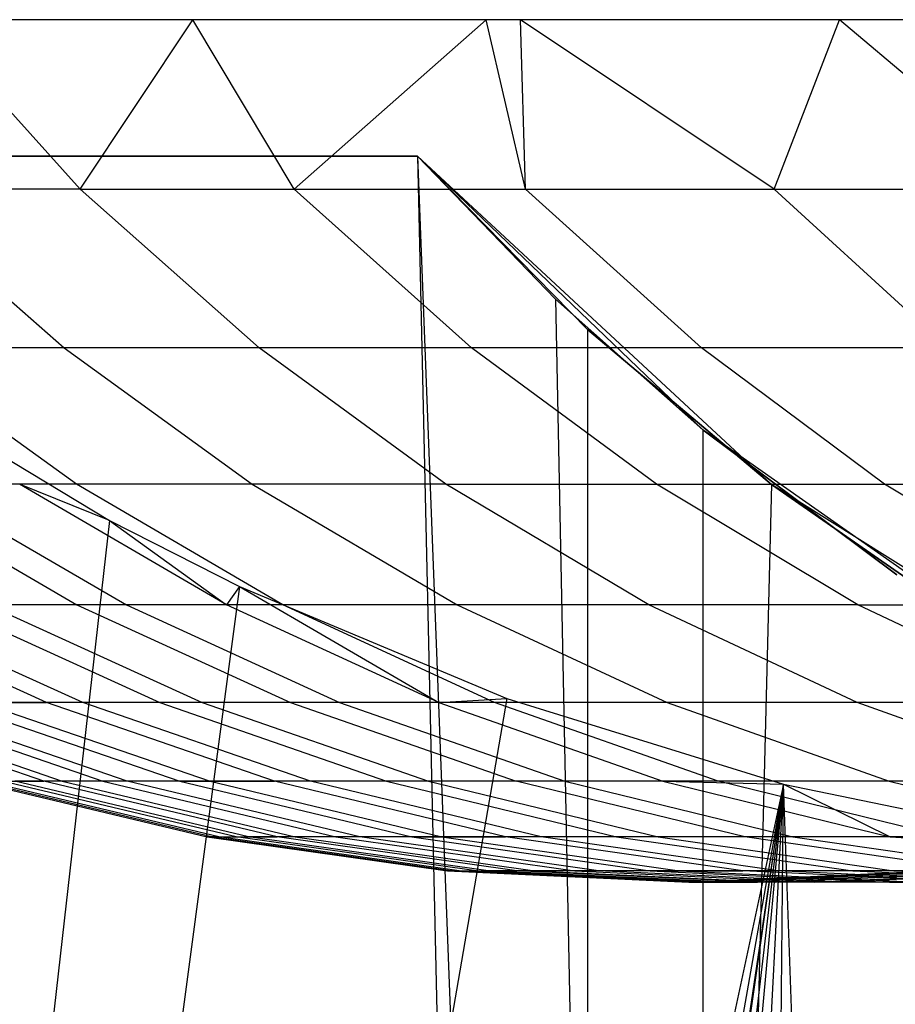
# Model space of a CAD drawing. Extents: x 0.1 to 12.1, y -6 to 6.
# Tile 27 of 181: x 4.625 to 4.829, y 0.703 to 0.932. Entities that reach past the tile are written whole.
import ezdxf

# ---------------------------------------------------------------- set-up
doc = ezdxf.new("R2010")
doc.units = 0
doc.header["$LTSCALE"] = 2.54
doc.layers.get('0').update_dxf_attribs({"linetype": 'CONTINUOUS'})

# ---------------------------------------------------------------- blocks, each defined once
blk = doc.blocks.new('DROPS_COLOR_C_STL')
at = {"color": 0}
for p, q in [((4.87623, 0.93168, 26.39025), (4.45488, 0.93168, 26.2895)), ((4.87623, 0.93168, 26.39025), (4.45488, 0.93168, 26.2895)), ((4.66556, 0.93168, 17.97998), (4.60395, 0.93168, 17.79712)), ((4.63942, 0.89239, 17.78154), (4.60395, 0.93168, 17.79712)), ((4.66556, 0.93168, 17.97998), (4.60395, 0.93168, 17.79712)), ((4.63942, 0.89239, 17.78154), (4.60395, 0.93168, 17.79712)), ((4.63942, 0.89239, 17.78154), (4.66556, 0.93168, 17.97998)), ((4.63942, 0.89239, 17.78154), (4.66556, 0.93168, 17.97998)), ((4.73358, 0.93168, 18.16154), (4.66556, 0.93168, 17.97998)), ((4.68906, 0.89239, 17.93072), (4.66556, 0.93168, 17.97998)), ((4.73358, 0.93168, 18.16154), (4.66556, 0.93168, 17.97998)), ((4.68906, 0.89239, 17.93072), (4.66556, 0.93168, 17.97998)), ((4.68906, 0.89239, 17.93072), (4.73358, 0.93168, 18.16154)), ((4.68906, 0.89239, 17.93072), (4.73358, 0.93168, 18.16154)), ((4.7416, 0.93168, 18.18181), (4.73358, 0.93168, 18.16154)), ((4.74277, 0.89239, 18.07848), (4.73358, 0.93168, 18.16154)), ((4.7416, 0.93168, 18.18181), (4.73358, 0.93168, 18.16154)), ((4.74277, 0.89239, 18.07848), (4.73358, 0.93168, 18.16154)), ((4.81558, 0.93168, 18.35892), (4.7416, 0.93168, 18.18181)), ((4.80037, 0.89239, 18.22436), (4.7416, 0.93168, 18.18181)), ((4.81558, 0.93168, 18.35892), (4.7416, 0.93168, 18.18181)), ((4.80037, 0.89239, 18.22436), (4.7416, 0.93168, 18.18181)), ((4.74277, 0.89239, 18.07848), (4.7416, 0.93168, 18.18181)), ((4.74277, 0.89239, 18.07848), (4.7416, 0.93168, 18.18181)), ((4.80037, 0.89239, 18.22436), (4.81558, 0.93168, 18.35892)), ((4.80037, 0.89239, 18.22436), (4.81558, 0.93168, 18.35892)), ((4.89518, 0.93168, 18.53295), (4.81558, 0.93168, 18.35892)), ((4.86194, 0.89239, 18.36861), (4.81558, 0.93168, 18.35892)), ((4.89518, 0.93168, 18.53295), (4.81558, 0.93168, 18.35892)), ((4.86194, 0.89239, 18.36861), (4.81558, 0.93168, 18.35892)), ((3.81212, 0.9, 39.52568), (4.71769, 0.9, 39.52568)), ((3.81212, 0.9, 39.52568), (4.71769, 0.9, 39.52568)), ((3.81212, 0.9, 32.52113), (4.71769, 0.9, 32.52113)), ((3.81212, 0.9, 32.52113), (4.71769, 0.9, 32.52113)), ((4.71769, 0.9, 26.67433), (4.57277, 0.9, 26.70963)), ((4.71769, 0.9, 26.67433), (4.57277, 0.9, 26.70963)), ((4.71769, 0.9, 35.75938), (4.59241, 0.9, 35.80657)), ((4.71769, 0.9, 35.75938), (4.59241, 0.9, 35.80657)), ((4.71769, 0.9, 39.52568), (4.71769, 0.9, 35.75938)), ((4.71769, 0.9, 35.75938), (4.78384, -0.83655, 35.73637)), ((4.71769, 0.9, 35.75938), (4.74972, 0.86685, 35.74808)), ((4.71769, 0.9, 35.75938), (4.78384, -0.83655, 35.73637)), ((4.78384, 0.83655, 39.52568), (4.71769, 0.9, 39.52568)), ((4.71769, 0.9, 39.52568), (4.71769, 0.9, 35.75938)), ((4.71769, 0.9, 39.52568), (4.74972, 0.86685, 35.74808)), ((4.71769, 0.9, 35.75938), (4.74972, 0.86685, 35.74808)), ((4.71769, 0.9, 39.52568), (4.74972, 0.86685, 35.74808)), ((4.78384, 0.83655, 39.52568), (4.71769, 0.9, 39.52568)), ((4.71769, 0.9, 32.52113), (4.71769, 0.9, 26.67433)), ((4.71769, 0.9, 26.67433), (4.75714, -0.85985, 26.66538)), ((4.71769, 0.9, 26.67433), (4.75715, 0.85985, 26.66538)), ((4.71769, 0.9, 26.67433), (4.75714, -0.85985, 26.66538)), ((4.79981, 0.82387, 32.52113), (4.71769, 0.9, 32.52113)), ((4.71769, 0.9, 32.52113), (4.71769, 0.9, 26.67433)), ((4.71769, 0.9, 32.52113), (4.75715, 0.85985, 26.66538)), ((4.71769, 0.9, 26.67433), (4.75715, 0.85985, 26.66538)), ((4.71769, 0.9, 32.52113), (4.75715, 0.85985, 26.66538)), ((4.79981, 0.82387, 32.52113), (4.71769, 0.9, 32.52113)), ((4.59385, 0.89239, 17.63091), (4.63574, 0.85555, 17.61887)), ((4.63942, 0.89239, 17.78154), (4.59385, 0.89239, 17.63091)), ((4.63942, 0.89239, 17.78154), (4.59385, 0.89239, 17.63091)), ((4.59385, 0.89239, 17.63091), (4.63574, 0.85555, 17.61887)), ((4.68097, 0.85555, 17.76835), (4.63942, 0.89239, 17.78154)), ((4.63942, 0.89239, 17.78154), (4.68906, 0.89239, 17.93072)), ((4.63942, 0.89239, 17.78154), (4.68906, 0.89239, 17.93072)), ((4.68097, 0.85555, 17.76835), (4.63942, 0.89239, 17.78154)), ((4.73023, 0.85555, 17.91639), (4.68906, 0.89239, 17.93072)), ((4.68906, 0.89239, 17.93072), (4.74277, 0.89239, 18.07848)), ((4.73023, 0.85555, 17.91639), (4.68906, 0.89239, 17.93072)), ((4.68906, 0.89239, 17.93072), (4.74277, 0.89239, 18.07848)), ((4.78353, 0.85555, 18.06303), (4.74277, 0.89239, 18.07848)), ((4.74277, 0.89239, 18.07848), (4.80037, 0.89239, 18.22436)), ((4.78353, 0.85555, 18.06303), (4.74277, 0.89239, 18.07848)), ((4.74277, 0.89239, 18.07848), (4.80037, 0.89239, 18.22436)), ((4.84069, 0.85555, 18.20779), (4.80037, 0.89239, 18.22436)), ((4.80037, 0.89239, 18.22436), (4.86194, 0.89239, 18.36861)), ((4.84069, 0.85555, 18.20779), (4.80037, 0.89239, 18.22436)), ((4.80037, 0.89239, 18.22436), (4.86194, 0.89239, 18.36861)), ((4.74972, 0.86685, 35.74808), (4.78384, -0.83655, 35.73637)), ((4.74972, 0.86685, 35.74808), (4.78384, -0.83655, 35.73637)), ((4.74972, 0.86685, 35.74808), (4.78384, 0.83655, 35.73637)), ((4.78384, 0.83655, 39.52568), (4.74972, 0.86685, 35.74808)), ((4.74972, 0.86685, 35.74808), (4.78384, 0.83655, 35.73637)), ((4.78384, 0.83655, 39.52568), (4.74972, 0.86685, 35.74808)), ((4.75715, 0.85985, 26.66538), (4.75714, -0.85985, 26.66538)), ((4.75715, 0.85985, 26.66538), (4.75714, -0.85985, 26.66538)), ((4.75715, 0.85985, 26.66538), (4.79981, 0.82387, 26.65602)), ((4.79981, 0.82387, 32.52113), (4.75715, 0.85985, 26.66538)), ((4.75715, 0.85985, 26.66538), (4.79981, 0.82387, 26.65602)), ((4.79981, 0.82387, 32.52113), (4.75715, 0.85985, 26.66538)), ((4.63574, 0.85555, 17.61887), (4.59465, 0.85555, 17.46821)), ((4.63574, 0.85555, 17.61887), (4.59465, 0.85555, 17.46821)), ((4.63859, 0.82396, 17.45688), (4.59465, 0.85555, 17.46821)), ((4.63859, 0.82396, 17.45688), (4.59465, 0.85555, 17.46821)), ((4.63574, 0.85555, 17.61887), (4.67936, 0.82396, 17.60634)), ((4.68097, 0.85555, 17.76835), (4.63574, 0.85555, 17.61887)), ((4.68097, 0.85555, 17.76835), (4.63574, 0.85555, 17.61887)), ((4.63574, 0.85555, 17.61887), (4.67936, 0.82396, 17.60634)), ((4.73023, 0.85555, 17.91639), (4.68097, 0.85555, 17.76835)), ((4.72422, 0.82396, 17.75462), (4.68097, 0.85555, 17.76835)), ((4.73023, 0.85555, 17.91639), (4.68097, 0.85555, 17.76835)), ((4.72422, 0.82396, 17.75462), (4.68097, 0.85555, 17.76835)), ((4.78353, 0.85555, 18.06303), (4.73023, 0.85555, 17.91639)), ((4.77309, 0.82396, 17.90147), (4.73023, 0.85555, 17.91639)), ((4.78353, 0.85555, 18.06303), (4.73023, 0.85555, 17.91639)), ((4.77309, 0.82396, 17.90147), (4.73023, 0.85555, 17.91639)), ((4.84069, 0.85555, 18.20779), (4.78353, 0.85555, 18.06303)), ((4.82597, 0.82396, 18.04693), (4.78353, 0.85555, 18.06303)), ((4.84069, 0.85555, 18.20779), (4.78353, 0.85555, 18.06303)), ((4.82597, 0.82396, 18.04693), (4.78353, 0.85555, 18.06303)), ((4.59042, 0.84923, 14.69096), (4.64628, 0.81551, 14.67713)), ((4.59042, 0.84923, 14.69096), (4.64628, 0.81551, 14.67713)), ((4.78384, 0.83655, 35.73637), (4.78384, -0.83655, 35.73637)), ((4.78384, 0.83655, 35.73637), (4.78384, -0.83655, 35.73637)), ((4.78384, 0.83655, 35.73637), (4.82884, 0.80295, 35.72145)), ((4.85888, 0.78391, 39.52568), (4.78384, 0.83655, 39.52568)), ((4.82884, 0.80295, 35.72145), (4.78384, 0.83655, 39.52568)), ((4.85888, 0.78391, 39.52568), (4.78384, 0.83655, 39.52568)), ((4.82884, 0.80295, 35.72145), (4.78384, 0.83655, 39.52568)), ((4.78384, 0.83655, 35.73637), (4.82884, 0.80295, 35.72145)), ((4.78384, 0.83655, 35.73637), (4.78384, 0.83655, 39.52568)), ((4.78384, 0.83655, 35.73637), (4.78384, 0.83655, 39.52568)), ((4.59041, 0.82396, 14.85372), (4.63871, 0.796, 14.86428)), ((4.59041, 0.82396, 14.85372), (4.63871, 0.796, 14.86428)), ((4.602, 0.82396, 17.30653), (4.6502, 0.796, 17.29551)), ((4.63859, 0.82396, 17.45688), (4.602, 0.82396, 17.30653)), ((4.63859, 0.82396, 17.45688), (4.602, 0.82396, 17.30653)), ((4.602, 0.82396, 17.30653), (4.6502, 0.796, 17.29551)), ((4.6734, 0.796, 14.71549), (4.6254, 0.82396, 14.7036)), ((4.64628, 0.81551, 14.67713), (4.6254, 0.82396, 14.7036)), ((4.6734, 0.796, 14.71549), (4.6254, 0.82396, 14.7036)), ((4.64628, 0.81551, 14.67713), (4.6254, 0.82396, 14.7036)), ((4.67936, 0.82396, 17.60634), (4.63859, 0.82396, 17.45688)), ((4.67936, 0.82396, 17.60634), (4.63859, 0.82396, 17.45688)), ((4.68648, 0.796, 17.44454), (4.63859, 0.82396, 17.45688)), ((4.68648, 0.796, 17.44454), (4.63859, 0.82396, 17.45688)), ((4.67936, 0.82396, 17.60634), (4.72689, 0.796, 17.59268)), ((4.72422, 0.82396, 17.75462), (4.67936, 0.82396, 17.60634)), ((4.72422, 0.82396, 17.75462), (4.67936, 0.82396, 17.60634)), ((4.67936, 0.82396, 17.60634), (4.72689, 0.796, 17.59268)), ((4.72422, 0.82396, 17.75462), (4.77309, 0.82396, 17.90147)), ((4.77135, 0.796, 17.73966), (4.72422, 0.82396, 17.75462)), ((4.72422, 0.82396, 17.75462), (4.77309, 0.82396, 17.90147)), ((4.77135, 0.796, 17.73966), (4.72422, 0.82396, 17.75462)), ((4.79981, 0.82387, 26.65602), (4.75714, -0.85985, 26.66538)), ((4.79981, 0.82387, 26.65602), (4.75714, -0.85985, 26.66538)), ((4.81979, 0.796, 17.88522), (4.77309, 0.82396, 17.90147)), ((4.77309, 0.82396, 17.90147), (4.82597, 0.82396, 18.04693)), ((4.81979, 0.796, 17.88522), (4.77309, 0.82396, 17.90147)), ((4.77309, 0.82396, 17.90147), (4.82597, 0.82396, 18.04693)), ((4.79981, 0.82387, 26.65602), (4.84565, 0.79199, 26.64632)), ((4.89464, 0.76432, 32.52113), (4.79981, 0.82387, 32.52113)), ((4.84565, 0.79199, 26.64632), (4.79981, 0.82387, 32.52113)), ((4.89464, 0.76432, 32.52113), (4.79981, 0.82387, 32.52113)), ((4.84565, 0.79199, 26.64632), (4.79981, 0.82387, 32.52113)), ((4.79981, 0.82387, 26.65602), (4.84565, 0.79199, 26.64632)), ((4.79981, 0.82387, 26.65602), (4.79981, 0.82387, 32.52113)), ((4.79981, 0.82387, 26.65602), (4.79981, 0.82387, 32.52113)), ((4.8722, 0.796, 18.0294), (4.82597, 0.82396, 18.04693)), ((4.82597, 0.82396, 18.04693), (4.88267, 0.82396, 18.19054)), ((4.8722, 0.796, 18.0294), (4.82597, 0.82396, 18.04693)), ((4.82597, 0.82396, 18.04693), (4.88267, 0.82396, 18.19054)), ((4.64628, 0.81551, 14.67713), (4.45488, -0.86832, 14.7269)), ((4.64628, 0.81551, 14.67713), (4.45488, -0.86832, 14.7269)), ((4.64628, 0.81551, 14.67713), (4.67637, 0.80024, 14.66992)), ((4.64628, 0.81551, 14.67713), (4.67637, 0.80024, 14.66992)), ((4.64628, 0.81551, 14.67713), (4.6734, 0.796, 14.71549)), ((4.64628, 0.81551, 14.67713), (4.6734, 0.796, 14.71549)), ((4.67637, 0.80024, 14.66992), (4.45488, -0.86832, 14.7269)), ((4.67637, 0.80024, 14.66992), (4.45488, -0.86832, 14.7269)), ((4.67637, 0.80024, 14.66992), (4.6734, 0.796, 14.71549)), ((4.67637, 0.80024, 14.66992), (4.6734, 0.796, 14.71549)), ((4.67637, 0.80024, 14.66992), (4.73844, 0.77427, 14.65556)), ((4.67637, 0.80024, 14.66992), (4.73844, 0.77427, 14.65556)), ((4.67637, 0.80024, 14.66992), (4.72262, 0.7733, 14.72767)), ((4.67637, 0.80024, 14.66992), (4.72262, 0.7733, 14.72767)), ((4.63166, 0.7733, 15.17278), (4.5816, 0.796, 15.16468)), ((4.63166, 0.7733, 15.17278), (4.5816, 0.796, 15.16468)), ((4.6401, 0.7733, 16.98654), (4.59012, 0.796, 16.99511)), ((4.6401, 0.7733, 16.98654), (4.59012, 0.796, 16.99511)), ((4.63871, 0.796, 14.86428), (4.60812, 0.796, 15.01398)), ((4.60812, 0.796, 15.01398), (4.65793, 0.7733, 15.02345)), ((4.63871, 0.796, 14.86428), (4.60812, 0.796, 15.01398)), ((4.60812, 0.796, 15.01398), (4.65793, 0.7733, 15.02345)), ((4.61805, 0.796, 17.14553), (4.66777, 0.7733, 17.1356)), ((4.6502, 0.796, 17.29551), (4.61805, 0.796, 17.14553)), ((4.6502, 0.796, 17.29551), (4.61805, 0.796, 17.14553)), ((4.61805, 0.796, 17.14553), (4.66777, 0.7733, 17.1356)), ((4.6734, 0.796, 14.71549), (4.63871, 0.796, 14.86428)), ((4.6734, 0.796, 14.71549), (4.63871, 0.796, 14.86428)), ((4.63871, 0.796, 14.86428), (4.68825, 0.7733, 14.87512)), ((4.63871, 0.796, 14.86428), (4.68825, 0.7733, 14.87512)), ((4.6502, 0.796, 17.29551), (4.69963, 0.7733, 17.28421)), ((4.68648, 0.796, 17.44454), (4.6502, 0.796, 17.29551)), ((4.68648, 0.796, 17.44454), (4.6502, 0.796, 17.29551)), ((4.6502, 0.796, 17.29551), (4.69963, 0.7733, 17.28421)), ((4.72262, 0.7733, 14.72767), (4.6734, 0.796, 14.71549)), ((4.72262, 0.7733, 14.72767), (4.6734, 0.796, 14.71549)), ((4.72689, 0.796, 17.59268), (4.68648, 0.796, 17.44454)), ((4.72689, 0.796, 17.59268), (4.68648, 0.796, 17.44454)), ((4.73558, 0.7733, 17.43189), (4.68648, 0.796, 17.44454)), ((4.73558, 0.7733, 17.43189), (4.68648, 0.796, 17.44454)), ((4.72689, 0.796, 17.59268), (4.77562, 0.7733, 17.57868)), ((4.77135, 0.796, 17.73966), (4.72689, 0.796, 17.59268)), ((4.77135, 0.796, 17.73966), (4.72689, 0.796, 17.59268)), ((4.72689, 0.796, 17.59268), (4.77562, 0.7733, 17.57868)), ((4.81979, 0.796, 17.88522), (4.77135, 0.796, 17.73966)), ((4.81979, 0.796, 17.88522), (4.77135, 0.796, 17.73966)), ((4.81968, 0.7733, 17.72431), (4.77135, 0.796, 17.73966)), ((4.81968, 0.7733, 17.72431), (4.77135, 0.796, 17.73966)), ((4.81979, 0.796, 17.88522), (4.8722, 0.796, 18.0294)), ((4.86768, 0.7733, 17.86855), (4.81979, 0.796, 17.88522)), ((4.81979, 0.796, 17.88522), (4.8722, 0.796, 18.0294)), ((4.86768, 0.7733, 17.86855), (4.81979, 0.796, 17.88522)), ((4.73844, 0.77427, 14.65556), (4.45488, -0.86832, 14.7269)), ((4.73844, 0.77427, 14.65556), (4.45488, -0.86832, 14.7269)), ((4.72262, 0.7733, 14.72767), (4.73844, 0.77427, 14.65556)), ((4.72262, 0.7733, 14.72767), (4.73844, 0.77427, 14.65556)), ((4.73844, 0.77427, 14.65556), (4.80259, 0.75442, 14.64144)), ((4.73844, 0.77427, 14.65556), (4.80259, 0.75442, 14.64144)), ((4.631, 0.75511, 15.62925), (4.57762, 0.7733, 15.62508)), ((4.631, 0.75511, 15.62925), (4.57762, 0.7733, 15.62508)), ((4.58193, 0.7733, 16.53562), (4.63527, 0.75511, 16.53095)), ((4.58193, 0.7733, 16.53562), (4.63527, 0.75511, 16.53095)), ((4.59148, 0.7733, 15.47371), (4.64473, 0.75511, 15.47934)), ((4.59148, 0.7733, 15.47371), (4.64473, 0.75511, 15.47934)), ((4.65037, 0.75511, 16.68031), (4.59718, 0.7733, 16.68644)), ((4.65037, 0.75511, 16.68031), (4.59718, 0.7733, 16.68644)), ((4.60952, 0.7733, 15.32278), (4.63166, 0.7733, 15.17278)), ((4.60952, 0.7733, 15.32278), (4.63166, 0.7733, 15.17278)), ((4.60952, 0.7733, 15.32278), (4.66258, 0.75511, 15.32988)), ((4.60952, 0.7733, 15.32278), (4.66258, 0.75511, 15.32988)), ((4.61657, 0.7733, 16.83678), (4.66957, 0.75511, 16.82919)), ((4.6401, 0.7733, 16.98654), (4.61657, 0.7733, 16.83678)), ((4.6401, 0.7733, 16.98654), (4.61657, 0.7733, 16.83678)), ((4.61657, 0.7733, 16.83678), (4.66957, 0.75511, 16.82919)), ((4.68451, 0.75511, 15.18133), (4.63166, 0.7733, 15.17278)), ((4.65793, 0.7733, 15.02345), (4.63166, 0.7733, 15.17278)), ((4.68451, 0.75511, 15.18133), (4.63166, 0.7733, 15.17278)), ((4.65793, 0.7733, 15.02345), (4.63166, 0.7733, 15.17278)), ((4.66777, 0.7733, 17.1356), (4.6401, 0.7733, 16.98654)), ((4.66777, 0.7733, 17.1356), (4.6401, 0.7733, 16.98654)), ((4.69287, 0.75511, 16.9775), (4.6401, 0.7733, 16.98654)), ((4.69287, 0.75511, 16.9775), (4.6401, 0.7733, 16.98654)), ((4.68825, 0.7733, 14.87512), (4.65793, 0.7733, 15.02345)), ((4.65793, 0.7733, 15.02345), (4.71053, 0.75511, 15.03345)), ((4.65793, 0.7733, 15.02345), (4.71053, 0.75511, 15.03345)), ((4.68825, 0.7733, 14.87512), (4.65793, 0.7733, 15.02345)), ((4.66777, 0.7733, 17.1356), (4.72027, 0.75511, 17.12511)), ((4.69963, 0.7733, 17.28421), (4.66777, 0.7733, 17.1356)), ((4.69963, 0.7733, 17.28421), (4.66777, 0.7733, 17.1356)), ((4.66777, 0.7733, 17.1356), (4.72027, 0.75511, 17.12511)), ((4.68825, 0.7733, 14.87512), (4.74055, 0.75511, 14.88655)), ((4.72262, 0.7733, 14.72767), (4.68825, 0.7733, 14.87512)), ((4.72262, 0.7733, 14.72767), (4.68825, 0.7733, 14.87512)), ((4.68825, 0.7733, 14.87512), (4.74055, 0.75511, 14.88655)), ((4.69963, 0.7733, 17.28421), (4.75182, 0.75511, 17.27228)), ((4.73558, 0.7733, 17.43189), (4.69963, 0.7733, 17.28421)), ((4.73558, 0.7733, 17.43189), (4.69963, 0.7733, 17.28421)), ((4.69963, 0.7733, 17.28421), (4.75182, 0.75511, 17.27228)), ((4.72262, 0.7733, 14.72767), (4.77459, 0.75511, 14.74054)), ((4.72262, 0.7733, 14.72767), (4.77459, 0.75511, 14.74054)), ((4.77562, 0.7733, 17.57868), (4.73558, 0.7733, 17.43189)), ((4.77562, 0.7733, 17.57868), (4.73558, 0.7733, 17.43189)), ((4.78742, 0.75511, 17.41853), (4.73558, 0.7733, 17.43189)), ((4.78742, 0.75511, 17.41853), (4.73558, 0.7733, 17.43189)), ((4.77562, 0.7733, 17.57868), (4.82708, 0.75511, 17.56389)), ((4.81968, 0.7733, 17.72431), (4.77562, 0.7733, 17.57868)), ((4.81968, 0.7733, 17.72431), (4.77562, 0.7733, 17.57868)), ((4.77562, 0.7733, 17.57868), (4.82708, 0.75511, 17.56389)), ((4.86768, 0.7733, 17.86855), (4.81968, 0.7733, 17.72431)), ((4.86768, 0.7733, 17.86855), (4.81968, 0.7733, 17.72431)), ((4.87071, 0.75511, 17.70812), (4.81968, 0.7733, 17.72431)), ((4.87071, 0.75511, 17.70812), (4.81968, 0.7733, 17.72431)), ((4.80259, 0.75442, 14.64144), (4.45488, -0.86832, 14.7269)), ((4.80259, 0.75442, 14.64144), (4.45488, -0.86832, 14.7269)), ((4.80259, 0.75442, 14.64144), (4.52252, -0.83834, 14.70854)), ((4.80259, 0.75442, 14.64144), (4.52252, -0.83834, 14.70854)), ((4.80259, 0.75442, 14.64144), (4.57194, -0.79876, 14.69566)), ((4.80259, 0.75442, 14.64144), (4.57194, -0.79876, 14.69566)), ((4.58212, -0.79155, 14.69307), (4.80259, 0.75442, 14.64144)), ((4.58212, -0.79155, 14.69307), (4.80259, 0.75442, 14.64144)), ((4.61459, 0.75511, 16.08072), (4.66887, 0.74218, 16.08046)), ((4.61459, 0.75511, 16.08072), (4.66887, 0.74218, 16.08046)), ((4.61592, 0.75511, 15.9302), (4.67019, 0.74218, 15.93143)), ((4.61592, 0.75511, 15.9302), (4.67019, 0.74218, 15.93143)), ((4.67163, 0.74218, 16.22946), (4.61738, 0.75511, 16.23122)), ((4.67163, 0.74218, 16.22946), (4.61738, 0.75511, 16.23122)), ((4.67561, 0.74218, 15.78235), (4.62139, 0.75511, 15.77962)), ((4.62139, 0.75511, 15.77962), (4.631, 0.75511, 15.62925)), ((4.62139, 0.75511, 15.77962), (4.631, 0.75511, 15.62925)), ((4.67561, 0.74218, 15.78235), (4.62139, 0.75511, 15.77962)), ((4.63527, 0.75511, 16.53095), (4.62427, 0.75511, 16.38121)), ((4.63527, 0.75511, 16.53095), (4.62427, 0.75511, 16.38121)), ((4.67846, 0.74218, 16.37796), (4.62427, 0.75511, 16.38121)), ((4.67846, 0.74218, 16.37796), (4.62427, 0.75511, 16.38121)), ((4.62544, -0.76387, 14.68223), (4.80259, 0.75442, 14.64144)), ((4.62544, -0.76387, 14.68223), (4.80259, 0.75442, 14.64144)), ((4.68512, 0.74218, 15.63347), (4.631, 0.75511, 15.62925)), ((4.64473, 0.75511, 15.47934), (4.631, 0.75511, 15.62925)), ((4.68512, 0.74218, 15.63347), (4.631, 0.75511, 15.62925)), ((4.64473, 0.75511, 15.47934), (4.631, 0.75511, 15.62925)), ((4.63527, 0.75511, 16.53095), (4.68934, 0.74218, 16.52622)), ((4.65037, 0.75511, 16.68031), (4.63527, 0.75511, 16.53095)), ((4.65037, 0.75511, 16.68031), (4.63527, 0.75511, 16.53095)), ((4.63527, 0.75511, 16.53095), (4.68934, 0.74218, 16.52622)), ((4.66258, 0.75511, 15.32988), (4.64473, 0.75511, 15.47934)), ((4.64473, 0.75511, 15.47934), (4.69871, 0.74218, 15.48505)), ((4.66258, 0.75511, 15.32988), (4.64473, 0.75511, 15.47934)), ((4.64473, 0.75511, 15.47934), (4.69871, 0.74218, 15.48505)), ((4.66957, 0.75511, 16.82919), (4.65037, 0.75511, 16.68031)), ((4.66957, 0.75511, 16.82919), (4.65037, 0.75511, 16.68031)), ((4.70429, 0.74218, 16.67409), (4.65037, 0.75511, 16.68031)), ((4.70429, 0.74218, 16.67409), (4.65037, 0.75511, 16.68031)), ((4.66258, 0.75511, 15.32988), (4.68451, 0.75511, 15.18133)), ((4.66258, 0.75511, 15.32988), (4.68451, 0.75511, 15.18133)), ((4.66258, 0.75511, 15.32988), (4.71639, 0.74218, 15.33707)), ((4.66258, 0.75511, 15.32988), (4.71639, 0.74218, 15.33707)), ((4.66487, -0.7425, 14.67266), (4.80259, 0.75442, 14.64144)), ((4.66487, -0.7425, 14.67266), (4.80259, 0.75442, 14.64144)), ((4.66957, 0.75511, 16.82919), (4.7233, 0.74218, 16.82149)), ((4.69287, 0.75511, 16.9775), (4.66957, 0.75511, 16.82919)), ((4.69287, 0.75511, 16.9775), (4.66957, 0.75511, 16.82919)), ((4.66957, 0.75511, 16.82919), (4.7233, 0.74218, 16.82149)), ((4.7381, 0.74218, 15.19), (4.68451, 0.75511, 15.18133)), ((4.71053, 0.75511, 15.03345), (4.68451, 0.75511, 15.18133)), ((4.7381, 0.74218, 15.19), (4.68451, 0.75511, 15.18133)), ((4.71053, 0.75511, 15.03345), (4.68451, 0.75511, 15.18133)), ((4.72027, 0.75511, 17.12511), (4.69287, 0.75511, 16.9775)), ((4.72027, 0.75511, 17.12511), (4.69287, 0.75511, 16.9775)), ((4.74638, 0.74218, 16.96833), (4.69287, 0.75511, 16.9775)), ((4.74638, 0.74218, 16.96833), (4.69287, 0.75511, 16.9775)), ((4.74055, 0.75511, 14.88655), (4.71053, 0.75511, 15.03345)), ((4.71053, 0.75511, 15.03345), (4.76386, 0.74218, 15.04358)), ((4.74055, 0.75511, 14.88655), (4.71053, 0.75511, 15.03345)), ((4.71053, 0.75511, 15.03345), (4.76386, 0.74218, 15.04358)), ((4.72027, 0.75511, 17.12511), (4.77351, 0.74218, 17.11447)), ((4.75182, 0.75511, 17.27228), (4.72027, 0.75511, 17.12511)), ((4.75182, 0.75511, 17.27228), (4.72027, 0.75511, 17.12511)), ((4.72027, 0.75511, 17.12511), (4.77351, 0.74218, 17.11447)), ((4.72506, -0.71592, 14.6586), (4.80259, 0.75442, 14.64144)), ((4.72506, -0.71592, 14.6586), (4.80259, 0.75442, 14.64144)), ((4.79358, 0.74218, 14.89815), (4.74055, 0.75511, 14.88655)), ((4.77459, 0.75511, 14.74054), (4.74055, 0.75511, 14.88655)), ((4.79358, 0.74218, 14.89815), (4.74055, 0.75511, 14.88655)), ((4.77459, 0.75511, 14.74054), (4.74055, 0.75511, 14.88655)), ((4.75182, 0.75511, 17.27228), (4.80475, 0.74218, 17.26018)), ((4.78742, 0.75511, 17.41853), (4.75182, 0.75511, 17.27228)), ((4.78742, 0.75511, 17.41853), (4.75182, 0.75511, 17.27228)), ((4.75182, 0.75511, 17.27228), (4.80475, 0.74218, 17.26018)), ((4.77459, 0.75511, 14.74054), (4.82729, 0.74218, 14.75359)), ((4.77459, 0.75511, 14.74054), (4.80259, 0.75442, 14.64144)), ((4.77459, 0.75511, 14.74054), (4.80259, 0.75442, 14.64144)), ((4.77459, 0.75511, 14.74054), (4.82729, 0.74218, 14.75359)), ((4.82708, 0.75511, 17.56389), (4.78742, 0.75511, 17.41853)), ((4.82708, 0.75511, 17.56389), (4.78742, 0.75511, 17.41853)), ((4.83999, 0.74218, 17.40498), (4.78742, 0.75511, 17.41853)), ((4.83999, 0.74218, 17.40498), (4.78742, 0.75511, 17.41853)), ((4.78787, -0.69503, 14.64462), (4.80259, 0.75442, 14.64144)), ((4.78787, -0.69503, 14.64462), (4.80259, 0.75442, 14.64144)), ((4.85316, -0.67995, 14.63083), (4.80259, 0.75442, 14.64144)), ((4.80259, 0.75442, 14.64144), (4.86858, 0.74068, 14.62768)), ((4.85316, -0.67995, 14.63083), (4.80259, 0.75442, 14.64144)), ((4.80259, 0.75442, 14.64144), (4.86858, 0.74068, 14.62768)), ((4.80259, 0.75442, 14.64144), (4.82729, 0.74218, 14.75359)), ((4.80259, 0.75442, 14.64144), (4.82729, 0.74218, 14.75359)), ((4.82708, 0.75511, 17.56389), (4.87925, 0.74218, 17.5489)), ((4.87071, 0.75511, 17.70812), (4.82708, 0.75511, 17.56389)), ((4.87071, 0.75511, 17.70812), (4.82708, 0.75511, 17.56389)), ((4.82708, 0.75511, 17.56389), (4.87925, 0.74218, 17.5489)), ((4.66887, 0.74218, 16.08046), (4.67019, 0.74218, 15.93143)), ((4.66887, 0.74218, 16.08046), (4.67019, 0.74218, 15.93143)), ((4.66887, 0.74218, 16.08046), (4.72461, 0.7343, 16.08019)), ((4.67163, 0.74218, 16.22946), (4.66887, 0.74218, 16.08046)), ((4.67163, 0.74218, 16.22946), (4.66887, 0.74218, 16.08046)), ((4.66887, 0.74218, 16.08046), (4.72461, 0.7343, 16.08019)), ((4.67019, 0.74218, 15.93143), (4.67561, 0.74218, 15.78235)), ((4.67019, 0.74218, 15.93143), (4.67561, 0.74218, 15.78235)), ((4.67019, 0.74218, 15.93143), (4.72592, 0.7343, 15.9327)), ((4.67019, 0.74218, 15.93143), (4.72592, 0.7343, 15.9327)), ((4.72734, 0.7343, 16.22766), (4.67163, 0.74218, 16.22946)), ((4.67163, 0.74218, 16.22946), (4.67846, 0.74218, 16.37796)), ((4.67163, 0.74218, 16.22946), (4.67846, 0.74218, 16.37796)), ((4.72734, 0.7343, 16.22766), (4.67163, 0.74218, 16.22946)), ((4.73128, 0.7343, 15.78515), (4.67561, 0.74218, 15.78235)), ((4.67561, 0.74218, 15.78235), (4.68512, 0.74218, 15.63347)), ((4.67561, 0.74218, 15.78235), (4.68512, 0.74218, 15.63347)), ((4.73128, 0.7343, 15.78515), (4.67561, 0.74218, 15.78235)), ((4.68934, 0.74218, 16.52622), (4.67846, 0.74218, 16.37796)), ((4.68934, 0.74218, 16.52622), (4.67846, 0.74218, 16.37796)), ((4.7341, 0.7343, 16.37463), (4.67846, 0.74218, 16.37796)), ((4.7341, 0.7343, 16.37463), (4.67846, 0.74218, 16.37796)), ((4.74069, 0.7343, 15.6378), (4.68512, 0.74218, 15.63347)), ((4.69871, 0.74218, 15.48505), (4.68512, 0.74218, 15.63347)), ((4.74069, 0.7343, 15.6378), (4.68512, 0.74218, 15.63347)), ((4.69871, 0.74218, 15.48505), (4.68512, 0.74218, 15.63347)), ((4.68934, 0.74218, 16.52622), (4.74487, 0.7343, 16.52136)), ((4.70429, 0.74218, 16.67409), (4.68934, 0.74218, 16.52622)), ((4.70429, 0.74218, 16.67409), (4.68934, 0.74218, 16.52622)), ((4.68934, 0.74218, 16.52622), (4.74487, 0.7343, 16.52136)), ((4.71639, 0.74218, 15.33707), (4.69871, 0.74218, 15.48505)), ((4.69871, 0.74218, 15.48505), (4.75415, 0.7343, 15.49092)), ((4.71639, 0.74218, 15.33707), (4.69871, 0.74218, 15.48505)), ((4.69871, 0.74218, 15.48505), (4.75415, 0.7343, 15.49092)), ((4.7233, 0.74218, 16.82149), (4.70429, 0.74218, 16.67409)), ((4.7233, 0.74218, 16.82149), (4.70429, 0.74218, 16.67409)), ((4.75967, 0.7343, 16.6677), (4.70429, 0.74218, 16.67409)), ((4.75967, 0.7343, 16.6677), (4.70429, 0.74218, 16.67409)), ((4.71639, 0.74218, 15.33707), (4.7381, 0.74218, 15.19)), ((4.71639, 0.74218, 15.33707), (4.7381, 0.74218, 15.19)), ((4.71639, 0.74218, 15.33707), (4.77164, 0.7343, 15.34446)), ((4.71639, 0.74218, 15.33707), (4.77164, 0.7343, 15.34446)), ((4.7233, 0.74218, 16.82149), (4.77848, 0.7343, 16.81359)), ((4.74638, 0.74218, 16.96833), (4.7233, 0.74218, 16.82149)), ((4.74638, 0.74218, 16.96833), (4.7233, 0.74218, 16.82149)), ((4.7233, 0.74218, 16.82149), (4.77848, 0.7343, 16.81359)), ((4.79313, 0.7343, 15.1989), (4.7381, 0.74218, 15.19)), ((4.76386, 0.74218, 15.04358), (4.7381, 0.74218, 15.19)), ((4.79313, 0.7343, 15.1989), (4.7381, 0.74218, 15.19)), ((4.76386, 0.74218, 15.04358), (4.7381, 0.74218, 15.19)), ((4.77351, 0.74218, 17.11447), (4.74638, 0.74218, 16.96833)), ((4.77351, 0.74218, 17.11447), (4.74638, 0.74218, 16.96833)), ((4.80132, 0.7343, 16.95892), (4.74638, 0.74218, 16.96833)), ((4.80132, 0.7343, 16.95892), (4.74638, 0.74218, 16.96833)), ((4.79358, 0.74218, 14.89815), (4.76386, 0.74218, 15.04358)), ((4.76386, 0.74218, 15.04358), (4.81862, 0.7343, 15.05399)), ((4.79358, 0.74218, 14.89815), (4.76386, 0.74218, 15.04358)), ((4.76386, 0.74218, 15.04358), (4.81862, 0.7343, 15.05399)), ((4.77351, 0.74218, 17.11447), (4.82817, 0.7343, 17.10355)), ((4.80475, 0.74218, 17.26018), (4.77351, 0.74218, 17.11447)), ((4.80475, 0.74218, 17.26018), (4.77351, 0.74218, 17.11447)), ((4.77351, 0.74218, 17.11447), (4.82817, 0.7343, 17.10355)), ((4.84804, 0.7343, 14.91006), (4.79358, 0.74218, 14.89815)), ((4.82729, 0.74218, 14.75359), (4.79358, 0.74218, 14.89815)), ((4.84804, 0.7343, 14.91006), (4.79358, 0.74218, 14.89815)), ((4.82729, 0.74218, 14.75359), (4.79358, 0.74218, 14.89815)), ((4.80475, 0.74218, 17.26018), (4.85909, 0.7343, 17.24776)), ((4.83999, 0.74218, 17.40498), (4.80475, 0.74218, 17.26018)), ((4.83999, 0.74218, 17.40498), (4.80475, 0.74218, 17.26018)), ((4.80475, 0.74218, 17.26018), (4.85909, 0.7343, 17.24776)), ((4.86858, 0.74068, 14.62768), (4.82729, 0.74218, 14.75359)), ((4.82729, 0.74218, 14.75359), (4.87622, 0.7395, 14.62614)), ((4.82729, 0.74218, 14.75359), (4.87622, 0.7395, 14.62614)), ((4.86858, 0.74068, 14.62768), (4.82729, 0.74218, 14.75359)), ((4.72461, 0.7343, 16.08019), (4.72592, 0.7343, 15.9327)), ((4.72461, 0.7343, 16.08019), (4.72592, 0.7343, 15.9327)), ((4.72461, 0.7343, 16.08019), (4.7806, 0.73168, 16.07992)), ((4.72734, 0.7343, 16.22766), (4.72461, 0.7343, 16.08019)), ((4.72734, 0.7343, 16.22766), (4.72461, 0.7343, 16.08019)), ((4.72461, 0.7343, 16.08019), (4.7806, 0.73168, 16.07992)), ((4.72592, 0.7343, 15.9327), (4.73128, 0.7343, 15.78515)), ((4.72592, 0.7343, 15.9327), (4.73128, 0.7343, 15.78515)), ((4.72592, 0.7343, 15.9327), (4.78189, 0.73168, 15.93397)), ((4.72592, 0.7343, 15.9327), (4.78189, 0.73168, 15.93397)), ((4.7833, 0.73168, 16.22585), (4.72734, 0.7343, 16.22766)), ((4.72734, 0.7343, 16.22766), (4.7341, 0.7343, 16.37463)), ((4.72734, 0.7343, 16.22766), (4.7341, 0.7343, 16.37463)), ((4.7833, 0.73168, 16.22585), (4.72734, 0.7343, 16.22766)), ((4.7872, 0.73168, 15.78796), (4.73128, 0.7343, 15.78515)), ((4.73128, 0.7343, 15.78515), (4.74069, 0.7343, 15.6378)), ((4.73128, 0.7343, 15.78515), (4.74069, 0.7343, 15.6378)), ((4.7872, 0.73168, 15.78796), (4.73128, 0.7343, 15.78515)), ((4.74487, 0.7343, 16.52136), (4.7341, 0.7343, 16.37463)), ((4.74487, 0.7343, 16.52136), (4.7341, 0.7343, 16.37463)), ((4.78999, 0.73168, 16.37128), (4.7341, 0.7343, 16.37463)), ((4.78999, 0.73168, 16.37128), (4.7341, 0.7343, 16.37463)), ((4.79651, 0.73168, 15.64216), (4.74069, 0.7343, 15.6378)), ((4.75415, 0.7343, 15.49092), (4.74069, 0.7343, 15.6378)), ((4.79651, 0.73168, 15.64216), (4.74069, 0.7343, 15.6378)), ((4.75415, 0.7343, 15.49092), (4.74069, 0.7343, 15.6378)), ((4.74487, 0.7343, 16.52136), (4.80065, 0.73168, 16.51647)), ((4.75967, 0.7343, 16.6677), (4.74487, 0.7343, 16.52136)), ((4.75967, 0.7343, 16.6677), (4.74487, 0.7343, 16.52136)), ((4.74487, 0.7343, 16.52136), (4.80065, 0.73168, 16.51647)), ((4.77164, 0.7343, 15.34446), (4.75415, 0.7343, 15.49092)), ((4.75415, 0.7343, 15.49092), (4.80982, 0.73168, 15.49681)), ((4.77164, 0.7343, 15.34446), (4.75415, 0.7343, 15.49092)), ((4.75415, 0.7343, 15.49092), (4.80982, 0.73168, 15.49681)), ((4.77848, 0.7343, 16.81359), (4.75967, 0.7343, 16.6677)), ((4.77848, 0.7343, 16.81359), (4.75967, 0.7343, 16.6677)), ((4.81529, 0.73168, 16.66129), (4.75967, 0.7343, 16.6677)), ((4.81529, 0.73168, 16.66129), (4.75967, 0.7343, 16.6677)), ((4.77164, 0.7343, 15.34446), (4.79313, 0.7343, 15.1989)), ((4.77164, 0.7343, 15.34446), (4.79313, 0.7343, 15.1989)), ((4.77164, 0.7343, 15.34446), (4.82714, 0.73168, 15.35188)), ((4.77164, 0.7343, 15.34446), (4.82714, 0.73168, 15.35188)), ((4.77848, 0.7343, 16.81359), (4.83391, 0.73168, 16.80565)), ((4.80132, 0.7343, 16.95892), (4.77848, 0.7343, 16.81359)), ((4.80132, 0.7343, 16.95892), (4.77848, 0.7343, 16.81359)), ((4.77848, 0.7343, 16.81359), (4.83391, 0.73168, 16.80565)), ((4.7806, 0.73168, 16.07992), (4.83658, 0.7343, 16.07965)), ((4.7806, 0.73168, 16.07992), (4.83658, 0.7343, 16.07965)), ((4.78189, 0.73168, 15.93397), (4.83787, 0.7343, 15.93524)), ((4.78189, 0.73168, 15.93397), (4.83787, 0.7343, 15.93524)), ((4.83926, 0.7343, 16.22404), (4.7833, 0.73168, 16.22585)), ((4.83926, 0.7343, 16.22404), (4.7833, 0.73168, 16.22585)), ((4.84312, 0.7343, 15.79078), (4.7872, 0.73168, 15.78796)), ((4.84312, 0.7343, 15.79078), (4.7872, 0.73168, 15.78796)), ((4.84587, 0.7343, 16.36793), (4.78999, 0.73168, 16.37128)), ((4.84587, 0.7343, 16.36793), (4.78999, 0.73168, 16.37128)), ((4.8484, 0.73168, 15.20785), (4.79313, 0.7343, 15.1989)), ((4.81862, 0.7343, 15.05399), (4.79313, 0.7343, 15.1989)), ((4.8484, 0.73168, 15.20785), (4.79313, 0.7343, 15.1989)), ((4.81862, 0.7343, 15.05399), (4.79313, 0.7343, 15.1989)), ((4.85233, 0.7343, 15.64651), (4.79651, 0.73168, 15.64216)), ((4.85233, 0.7343, 15.64651), (4.79651, 0.73168, 15.64216)), ((4.80065, 0.73168, 16.51647), (4.85642, 0.7343, 16.51159)), ((4.80065, 0.73168, 16.51647), (4.85642, 0.7343, 16.51159)), ((4.82817, 0.7343, 17.10355), (4.80132, 0.7343, 16.95892)), ((4.82817, 0.7343, 17.10355), (4.80132, 0.7343, 16.95892)), ((4.85651, 0.73168, 16.94946), (4.80132, 0.7343, 16.95892)), ((4.85651, 0.73168, 16.94946), (4.80132, 0.7343, 16.95892)), ((4.80982, 0.73168, 15.49681), (4.8655, 0.7343, 15.5027)), ((4.80982, 0.73168, 15.49681), (4.8655, 0.7343, 15.5027)), ((4.87091, 0.7343, 16.65488), (4.81529, 0.73168, 16.66129)), ((4.87091, 0.7343, 16.65488), (4.81529, 0.73168, 16.66129)), ((4.84804, 0.7343, 14.91006), (4.81862, 0.7343, 15.05399)), ((4.81862, 0.7343, 15.05399), (4.87363, 0.73168, 15.06445)), ((4.84804, 0.7343, 14.91006), (4.81862, 0.7343, 15.05399)), ((4.81862, 0.7343, 15.05399), (4.87363, 0.73168, 15.06445)), ((4.82714, 0.73168, 15.35188), (4.88263, 0.7343, 15.3593)), ((4.82714, 0.73168, 15.35188), (4.88263, 0.7343, 15.3593)), ((4.82817, 0.7343, 17.10355), (4.88307, 0.73168, 17.09259)), ((4.85909, 0.7343, 17.24776), (4.82817, 0.7343, 17.10355)), ((4.85909, 0.7343, 17.24776), (4.82817, 0.7343, 17.10355)), ((4.82817, 0.7343, 17.10355), (4.88307, 0.73168, 17.09259)), ((4.7806, 0.73168, 16.07992), (4.78189, 0.73168, 15.93397)), ((4.7806, 0.73168, 16.07992), (4.78189, 0.73168, 15.93397)), ((4.7833, 0.73168, 16.22585), (4.7806, 0.73168, 16.07992)), ((4.7833, 0.73168, 16.22585), (4.7806, 0.73168, 16.07992)), ((4.78189, 0.73168, 15.93397), (4.7872, 0.73168, 15.78796)), ((4.78189, 0.73168, 15.93397), (4.7872, 0.73168, 15.78796)), ((4.7833, 0.73168, 16.22585), (4.78999, 0.73168, 16.37128)), ((4.7833, 0.73168, 16.22585), (4.78999, 0.73168, 16.37128)), ((4.7872, 0.73168, 15.78796), (4.79651, 0.73168, 15.64216)), ((4.7872, 0.73168, 15.78796), (4.79651, 0.73168, 15.64216)), ((4.80065, 0.73168, 16.51647), (4.78999, 0.73168, 16.37128)), ((4.80065, 0.73168, 16.51647), (4.78999, 0.73168, 16.37128)), ((4.80982, 0.73168, 15.49681), (4.79651, 0.73168, 15.64216)), ((4.80982, 0.73168, 15.49681), (4.79651, 0.73168, 15.64216)), ((4.81529, 0.73168, 16.66129), (4.80065, 0.73168, 16.51647)), ((4.81529, 0.73168, 16.66129), (4.80065, 0.73168, 16.51647)), ((4.82714, 0.73168, 15.35188), (4.80982, 0.73168, 15.49681)), ((4.82714, 0.73168, 15.35188), (4.80982, 0.73168, 15.49681)), ((4.83391, 0.73168, 16.80565), (4.81529, 0.73168, 16.66129)), ((4.83391, 0.73168, 16.80565), (4.81529, 0.73168, 16.66129)), ((4.82714, 0.73168, 15.35188), (4.8484, 0.73168, 15.20785)), ((4.82714, 0.73168, 15.35188), (4.8484, 0.73168, 15.20785))]:
    blk.add_line(p, q, dxfattribs=at)

msp = doc.modelspace()

# ---------------------------------------------------------------- block references
at = {"color": 0}
msp.add_blockref('DROPS_COLOR_C_STL', (0, 0), dxfattribs=at)

doc.saveas('drawing.dxf')
